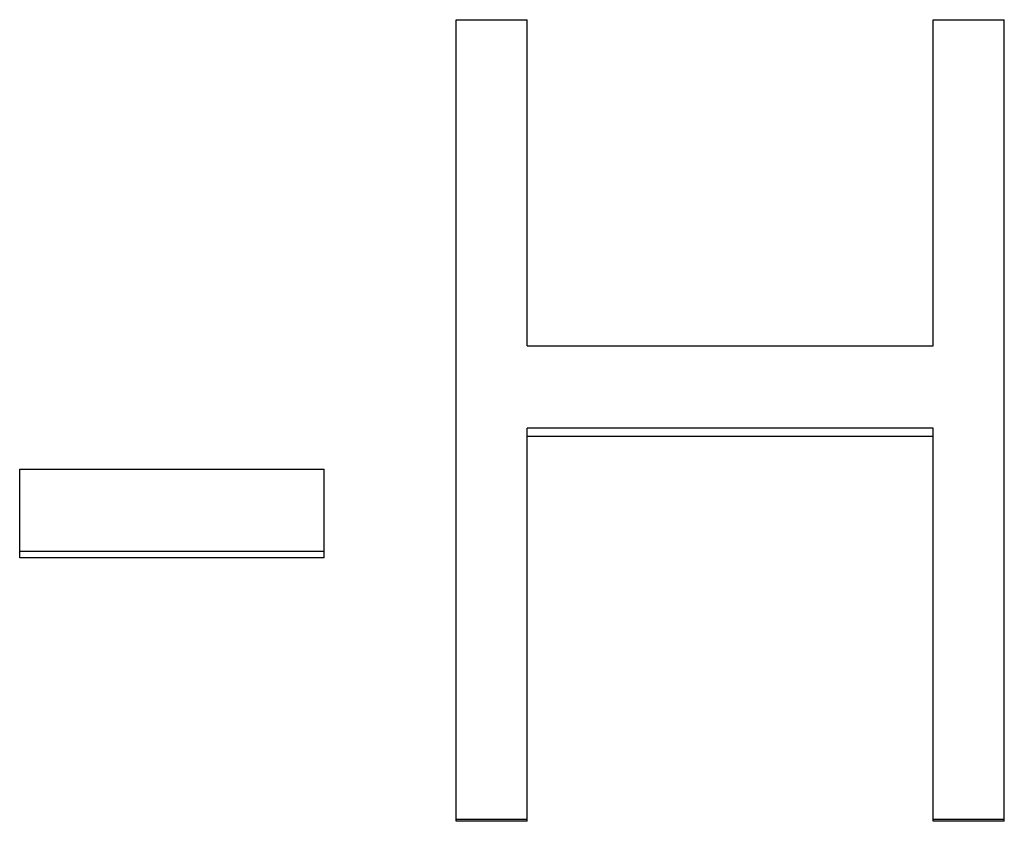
# Model space of a CAD drawing. Header units: millimetres. Extents: x -122 to 135, y -48 to 80.
# Tile 11 of 14: x 20.71 to 26.92, y 0.67 to 5.73. Entities that reach past the tile are written whole.
import ezdxf

# ---------------------------------------------------------------- set-up
doc = ezdxf.new("R2010")
doc.units = ezdxf.units.MM

msp = doc.modelspace()

# ---------------------------------------------------------------- linework, layer by layer
at = {"color": 7, "linetype": 'Continuous', "lineweight": 25}
for p, q in [((23.4615, 5.7273), (23.9103, 5.7273)), ((23.4615, 0.6666), (23.4615, 5.7273)), ((23.9103, 3.6675), (23.9103, 5.7273)), ((26.4744, 3.6675), (26.4744, 5.7273)), ((26.4744, 5.7273), (26.9231, 5.7273)), ((26.9231, 0.6666), (26.9231, 5.7273)), ((23.9103, 3.6675), (26.4744, 3.6675)), ((26.4744, 3.1493), (23.9103, 3.1493)), ((23.9103, 0.6666), (23.9103, 3.1493)), ((26.4744, 0.6666), (26.4744, 3.1493)), ((26.4744, 3.0968), (23.9103, 3.0968)), ((20.7051, 2.8899), (22.6282, 2.8899)), ((20.7051, 2.3309), (20.7051, 2.8899)), ((22.6282, 2.3309), (22.6282, 2.8899)), ((22.6282, 2.3704), (20.7051, 2.3704)), ((22.6282, 2.3309), (20.7051, 2.3309)), ((23.9103, 0.6779), (23.4615, 0.6779)), ((23.9103, 0.6666), (23.4615, 0.6666)), ((26.9231, 0.6779), (26.4744, 0.6779)), ((26.9231, 0.6666), (26.4744, 0.6666))]:
    msp.add_line(p, q, dxfattribs=at)

doc.saveas('drawing.dxf')
